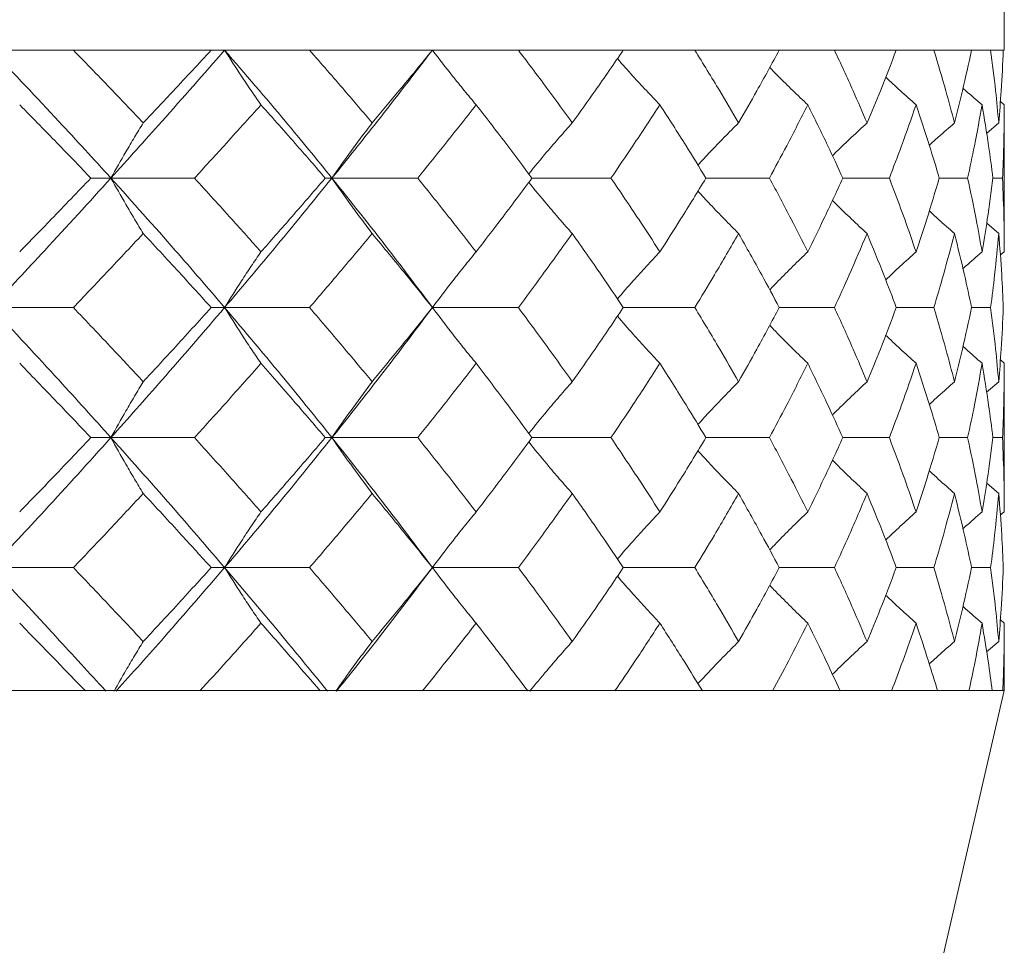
# Model space of a CAD drawing. Header units: inches. Extents: x 1.4 to 30, y 0.7 to 21.5.
# Tile 26 of 93: x 13.019 to 13.258, y 2.445 to 2.67. Entities that reach past the tile are written whole.
import ezdxf

# ---------------------------------------------------------------- set-up
doc = ezdxf.new("R2010")
doc.units = ezdxf.units.IN
doc.header["$MEASUREMENT"] = 0

msp = doc.modelspace()

# ---------------------------------------------------------------- linework, layer by layer
at = {"color": 7, "linetype": 'Continuous', "lineweight": 15}
for p, q in [((13.2583, 2.6624), (13.2583, 3.9124)), ((13.2583, 2.6624), (12.3833, 2.6624)), ((13.03245, 2.6624), (13.06588, 2.6624)), ((13.08974, 2.6624), (13.11955, 2.6624)), ((13.14041, 2.6624), (13.16587, 2.6624)), ((13.18321, 2.6624), (13.2037, 2.6624)), ((13.21709, 2.6624), (13.23209, 2.6624)), ((13.24121, 2.6624), (13.25036, 2.6624)), ((13.25498, 2.6624), (13.25805, 2.6624)), ((13.2583, 2.64913), (13.25735, 2.64994)), ((13.2583, 2.61347), (13.2583, 2.64913)), ((13.25695, 2.64474), (13.25401, 2.64222)), ((13.04156, 2.63136), (13.03669, 2.63136)), ((13.04156, 2.63136), (13.06184, 2.63136)), ((13.09519, 2.63136), (13.09356, 2.63136)), ((13.09519, 2.63136), (13.11599, 2.63136)), ((13.14371, 2.63136), (13.16287, 2.63136)), ((13.18591, 2.63136), (13.20133, 2.63136)), ((13.21912, 2.63136), (13.23041, 2.63136)), ((13.24253, 2.63136), (13.24941, 2.63136)), ((13.25555, 2.63136), (13.25786, 2.63136)), ((13.25695, 2.61791), (13.25403, 2.62044)), ((13.2583, 2.61347), (13.25733, 2.61264)), ((13.01261, 2.59996), (13.03245, 2.59996)), ((13.06914, 2.59996), (13.06588, 2.59996)), ((13.06914, 2.59996), (13.08974, 2.59996)), ((13.11955, 2.59996), (13.14041, 2.59996)), ((13.16587, 2.59996), (13.18321, 2.59996)), ((13.2037, 2.59996), (13.21709, 2.59996)), ((13.23209, 2.59996), (13.24121, 2.59996)), ((13.25036, 2.59996), (13.25498, 2.59996)), ((13.2583, 2.58642), (13.25735, 2.58724)), ((13.2583, 2.55038), (13.2583, 2.58642)), ((13.25695, 2.58196), (13.25401, 2.57939)), ((13.04156, 2.56839), (13.03669, 2.56839)), ((13.04156, 2.56839), (13.06184, 2.56839)), ((13.09519, 2.56839), (13.09356, 2.56839)), ((13.09519, 2.56839), (13.11599, 2.56839)), ((13.14371, 2.56839), (13.16287, 2.56839)), ((13.18591, 2.56839), (13.20133, 2.56839)), ((13.21912, 2.56839), (13.23041, 2.56839)), ((13.24253, 2.56839), (13.24941, 2.56839)), ((13.25555, 2.56839), (13.25786, 2.56839)), ((13.25695, 2.55484), (13.25403, 2.55738)), ((13.2583, 2.55038), (13.25733, 2.54954)), ((13.01261, 2.53685), (13.03245, 2.53685)), ((13.06914, 2.53685), (13.06588, 2.53685)), ((13.06914, 2.53685), (13.08974, 2.53685)), ((13.11955, 2.53685), (13.14041, 2.53685)), ((13.16587, 2.53685), (13.18321, 2.53685)), ((13.2037, 2.53685), (13.21709, 2.53685)), ((13.23209, 2.53685), (13.24121, 2.53685)), ((13.25036, 2.53685), (13.25498, 2.53685)), ((13.2583, 2.52337), (13.25735, 2.52419)), ((13.2583, 2.50704), (13.2583, 2.52337)), ((13.25695, 2.51894), (13.25402, 2.51641)), ((13.03532, 2.50704), (13.00316, 2.50704)), ((13.03804, 2.50704), (13.03532, 2.50704)), ((13.03795, 2.50704), (13.06313, 2.50704)), ((13.09233, 2.50704), (13.06313, 2.50704)), ((13.0633, 1.6624), (13.2583, 2.50704)), ((13.09478, 2.50704), (13.09233, 2.50704)), ((13.09469, 2.50704), (13.11713, 2.50704)), ((13.14265, 2.50704), (13.11713, 2.50704)), ((13.14476, 2.50704), (13.14265, 2.50704)), ((13.14469, 2.50704), (13.16383, 2.50704)), ((13.18505, 2.50704), (13.16383, 2.50704)), ((13.18677, 2.50704), (13.18505, 2.50704)), ((13.18671, 2.50704), (13.20209, 2.50704)), ((13.21847, 2.50704), (13.20209, 2.50704)), ((13.21977, 2.50704), (13.21847, 2.50704)), ((13.21972, 2.50704), (13.23095, 2.50704)), ((13.24211, 2.50704), (13.23095, 2.50704)), ((13.24294, 2.50704), (13.24211, 2.50704)), ((13.24291, 2.50704), (13.24972, 2.50704)), ((13.25537, 2.50704), (13.24972, 2.50704)), ((13.25572, 2.50704), (13.25537, 2.50704)), ((13.25571, 2.50704), (13.25793, 2.50704)), ((13.2583, 2.50704), (13.25793, 2.50704))]:
    msp.add_line(p, q, dxfattribs=at)
at = {"color": 7, "linetype": 'Continuous', "lineweight": 15, "flags": 128}
for points in [[(13.11955, 2.59996), (13.11955, 2.59996)], [(13.11955, 2.53685), (13.11955, 2.53685)]]:
    msp.add_lwpolyline(points, dxfattribs=at)
at = {"color": 7, "linetype": 'Continuous', "lineweight": 15}
for points, knots in [([(13.01261, 2.6624), (13.0181, 2.65664), (13.02792, 2.64632), (13.03738, 2.63594), (13.04156, 2.63136)], [0, 0, 0, 0, 0.558266, 1, 1, 1, 1]), ([(13.03245, 2.6624), (13.03564, 2.65912), (13.04135, 2.65324), (13.04693, 2.64734), (13.04939, 2.64474)], [0, 0, 0, 0, 0.558937, 1, 1, 1, 1]), ([(13.06914, 2.6624), (13.06409, 2.65664), (13.05505, 2.64632), (13.04569, 2.63594), (13.04156, 2.63136)], [0, 0, 0, 0, 0.558266, 1, 1, 1, 1]), ([(13.06588, 2.6624), (13.06283, 2.65912), (13.05739, 2.65324), (13.05184, 2.64734), (13.04939, 2.64474)], [0, 0, 0, 0, 0.558937, 1, 1, 1, 1]), ([(13.07796, 2.64913), (13.07716, 2.65028), (13.07556, 2.65259), (13.07261, 2.65699), (13.07049, 2.6603), (13.06914, 2.6624)], [0, 0, 0, 0, 0.267081, 0.534161, 1, 1, 1, 1]), ([(13.06914, 2.6624), (13.07411, 2.65664), (13.08301, 2.64632), (13.09146, 2.63594), (13.09519, 2.63136)], [0, 0, 0, 0, 0.558266, 1, 1, 1, 1]), ([(13.08974, 2.6624), (13.09262, 2.65912), (13.09775, 2.65324), (13.10274, 2.64734), (13.10493, 2.64474)], [0, 0, 0, 0, 0.558937, 1, 1, 1, 1]), ([(13.11955, 2.6624), (13.11513, 2.65664), (13.1072, 2.64632), (13.09887, 2.63594), (13.09519, 2.63136)], [0, 0, 0, 0, 0.558266, 1, 1, 1, 1]), ([(13.11955, 2.6624), (13.11686, 2.65912), (13.11205, 2.65324), (13.10711, 2.64734), (13.10493, 2.64474)], [0, 0, 0, 0, 0.558937, 1, 1, 1, 1]), ([(13.13016, 2.64913), (13.1292, 2.65028), (13.12728, 2.65259), (13.12373, 2.65699), (13.12117, 2.6603), (13.11955, 2.6624)], [0, 0, 0, 0, 0.267081, 0.534161, 1, 1, 1, 1]), ([(13.14041, 2.6624), (13.1429, 2.65912), (13.14734, 2.65324), (13.1516, 2.64734), (13.15348, 2.64474)], [0, 0, 0, 0, 0.558937, 1, 1, 1, 1]), ([(13.16587, 2.6624), (13.16361, 2.65912), (13.15955, 2.65324), (13.15534, 2.64734), (13.15348, 2.64474)], [0, 0, 0, 0, 0.5589371, 1, 1, 1, 1]), ([(13.18321, 2.6624), (13.18524, 2.65912), (13.18888, 2.65324), (13.19231, 2.64734), (13.19383, 2.64474)], [0, 0, 0, 0, 0.558937, 1, 1, 1, 1]), ([(13.2037, 2.6624), (13.20191, 2.65912), (13.1987, 2.65324), (13.19532, 2.64734), (13.19383, 2.64474)], [0, 0, 0, 0, 0.558937, 1, 1, 1, 1]), ([(13.21709, 2.6624), (13.21862, 2.65912), (13.22136, 2.65324), (13.22388, 2.64734), (13.225, 2.64474)], [0, 0, 0, 0, 0.5589371, 1, 1, 1, 1]), ([(13.23209, 2.6624), (13.23082, 2.65912), (13.22855, 2.65324), (13.22609, 2.64734), (13.225, 2.64474)], [0, 0, 0, 0, 0.5589371, 1, 1, 1, 1]), ([(13.24121, 2.6624), (13.2422, 2.65912), (13.24397, 2.65324), (13.24553, 2.64734), (13.24621, 2.64474)], [0, 0, 0, 0, 0.558937, 1, 1, 1, 1]), ([(13.25036, 2.6624), (13.24964, 2.65912), (13.24836, 2.65324), (13.24687, 2.64734), (13.24621, 2.64474)], [0, 0, 0, 0, 0.558937, 1, 1, 1, 1]), ([(13.25498, 2.6624), (13.2554, 2.65912), (13.25617, 2.65324), (13.25671, 2.64734), (13.25695, 2.64474)], [0, 0, 0, 0, 0.558937, 1, 1, 1, 1]), ([(13.25805, 2.6624), (13.25791, 2.65912), (13.25764, 2.65324), (13.25716, 2.64734), (13.25695, 2.64474)], [0, 0, 0, 0, 0.558937, 1, 1, 1, 1]), ([(13.17475, 2.64913), (13.17365, 2.65028), (13.17145, 2.65259), (13.168, 2.65632), (13.16569, 2.65893), (13.16444, 2.66034)], [0, 0, 0, 0, 0.31526, 0.63052, 1, 1, 1, 1]), ([(13.21062, 2.64913), (13.20941, 2.65028), (13.20699, 2.6526), (13.2039, 2.65561), (13.20205, 2.6575), (13.20138, 2.65819)], [0, 0, 0, 0, 0.388511, 0.777023, 1, 1, 1, 1]), ([(13.23689, 2.64913), (13.23559, 2.65028), (13.23312, 2.65249), (13.23068, 2.65475), (13.22952, 2.65583)], [0, 0, 0, 0, 0.521989, 1, 1, 1, 1]), ([(13.25291, 2.64913), (13.25157, 2.65028), (13.25002, 2.65161), (13.24849, 2.65297), (13.24828, 2.65315)], [0, 0, 0, 0, 0.8660112, 1, 1, 1, 1]), ([(13.01942, 2.64913), (13.02267, 2.64582), (13.02848, 2.63991), (13.03418, 2.63398), (13.03669, 2.63136)], [0, 0, 0, 0, 0.559115, 1, 1, 1, 1]), ([(13.07796, 2.64913), (13.07498, 2.64582), (13.06966, 2.63991), (13.06423, 2.63398), (13.06184, 2.63136)], [0, 0, 0, 0, 0.559115, 1, 1, 1, 1]), ([(13.07796, 2.64913), (13.0809, 2.64582), (13.08617, 2.63991), (13.0913, 2.63398), (13.09356, 2.63136)], [0, 0, 0, 0, 0.559115, 1, 1, 1, 1]), ([(13.13016, 2.64913), (13.12756, 2.64582), (13.1229, 2.63991), (13.1181, 2.63398), (13.11599, 2.63136)], [0, 0, 0, 0, 0.559115, 1, 1, 1, 1]), ([(13.13016, 2.64913), (13.13273, 2.64582), (13.13733, 2.63991), (13.14176, 2.63398), (13.14371, 2.63136)], [0, 0, 0, 0, 0.559115, 1, 1, 1, 1]), ([(13.17475, 2.64913), (13.17258, 2.64582), (13.1687, 2.63991), (13.16465, 2.63398), (13.16287, 2.63136)], [0, 0, 0, 0, 0.559115, 1, 1, 1, 1]), ([(13.17475, 2.64913), (13.17688, 2.64582), (13.18069, 2.63991), (13.18431, 2.63398), (13.18591, 2.63136)], [0, 0, 0, 0, 0.5591145, 1, 1, 1, 1]), ([(13.21062, 2.64913), (13.20893, 2.64582), (13.20593, 2.63991), (13.20273, 2.63398), (13.20133, 2.63136)], [0, 0, 0, 0, 0.559115, 1, 1, 1, 1]), ([(13.21062, 2.64913), (13.21226, 2.64582), (13.21519, 2.63991), (13.21792, 2.63398), (13.21912, 2.63136)], [0, 0, 0, 0, 0.559115, 1, 1, 1, 1]), ([(13.23689, 2.64913), (13.23573, 2.64582), (13.23367, 2.63991), (13.23141, 2.63398), (13.23041, 2.63136)], [0, 0, 0, 0, 0.559115, 1, 1, 1, 1]), ([(13.23689, 2.64913), (13.238, 2.64582), (13.23998, 2.63991), (13.24175, 2.63398), (13.24253, 2.63136)], [0, 0, 0, 0, 0.559115, 1, 1, 1, 1]), ([(13.25291, 2.64913), (13.25232, 2.64582), (13.25125, 2.63991), (13.24998, 2.63398), (13.24941, 2.63136)], [0, 0, 0, 0, 0.559115, 1, 1, 1, 1]), ([(13.25291, 2.64913), (13.25346, 2.64582), (13.25445, 2.63991), (13.25521, 2.63398), (13.25555, 2.63136)], [0, 0, 0, 0, 0.559115, 1, 1, 1, 1]), ([(13.2583, 2.64913), (13.25828, 2.64582), (13.25824, 2.63991), (13.25798, 2.63398), (13.25786, 2.63136)], [0, 0, 0, 0, 0.559115, 1, 1, 1, 1]), ([(13.04939, 2.64474), (13.04868, 2.64359), (13.04727, 2.64127), (13.04464, 2.63684), (13.04276, 2.63349), (13.04156, 2.63136)], [0, 0, 0, 0, 0.266089, 0.532178, 1, 1, 1, 1]), ([(13.10493, 2.64474), (13.10405, 2.64359), (13.10229, 2.64127), (13.09903, 2.63684), (13.09668, 2.63349), (13.09519, 2.63136)], [0, 0, 0, 0, 0.266089, 0.532178, 1, 1, 1, 1]), ([(13.15348, 2.64474), (13.15245, 2.64359), (13.15038, 2.64127), (13.14685, 2.63718), (13.14439, 2.63418), (13.14293, 2.6324)], [0, 0, 0, 0, 0.288046, 0.576093, 1, 1, 1, 1]), ([(13.19383, 2.64474), (13.19267, 2.64359), (13.19036, 2.64127), (13.18706, 2.63787), (13.18496, 2.63559), (13.18397, 2.63451)], [0, 0, 0, 0, 0.3464328, 0.6928657, 1, 1, 1, 1]), ([(13.225, 2.64474), (13.22375, 2.64359), (13.22124, 2.64127), (13.21844, 2.63862), (13.21691, 2.6371), (13.2166, 2.63679)], [0, 0, 0, 0, 0.442735, 0.88547, 1, 1, 1, 1]), ([(13.24621, 2.64474), (13.24489, 2.64359), (13.24284, 2.6418), (13.24083, 2.63996), (13.24011, 2.63931)], [0, 0, 0, 0, 0.6444844, 1, 1, 1, 1]), ([(13.04156, 2.63136), (13.03624, 2.62552), (13.02673, 2.61507), (13.01693, 2.60458), (13.01261, 2.59996)], [0, 0, 0, 0, 0.559005, 1, 1, 1, 1]), ([(13.03669, 2.63136), (13.03349, 2.62803), (13.02778, 2.62207), (13.02198, 2.6161), (13.01942, 2.61347)], [0, 0, 0, 0, 0.559351, 1, 1, 1, 1]), ([(13.04939, 2.61791), (13.04869, 2.61907), (13.04727, 2.6214), (13.04465, 2.62586), (13.04276, 2.62922), (13.04156, 2.63136)], [0, 0, 0, 0, 0.265507, 0.531014, 1, 1, 1, 1]), ([(13.04156, 2.63136), (13.0468, 2.62552), (13.05618, 2.61507), (13.06517, 2.60458), (13.06914, 2.59996)], [0, 0, 0, 0, 0.559005, 1, 1, 1, 1]), ([(13.06184, 2.63136), (13.06488, 2.62803), (13.07032, 2.62207), (13.07562, 2.6161), (13.07796, 2.61347)], [0, 0, 0, 0, 0.5593508, 1, 1, 1, 1]), ([(13.09519, 2.63136), (13.09044, 2.62552), (13.08194, 2.61507), (13.07306, 2.60458), (13.06914, 2.59996)], [0, 0, 0, 0, 0.559005, 1, 1, 1, 1]), ([(13.09356, 2.63136), (13.09068, 2.62803), (13.08554, 2.62207), (13.08028, 2.6161), (13.07796, 2.61347)], [0, 0, 0, 0, 0.559351, 1, 1, 1, 1]), ([(13.10493, 2.61791), (13.10406, 2.61907), (13.1023, 2.6214), (13.09904, 2.62586), (13.09669, 2.62922), (13.09519, 2.63136)], [0, 0, 0, 0, 0.265507, 0.531014, 1, 1, 1, 1]), ([(13.09519, 2.63136), (13.09986, 2.62552), (13.1082, 2.61507), (13.11608, 2.60458), (13.11955, 2.59996)], [0, 0, 0, 0, 0.559005, 1, 1, 1, 1]), ([(13.11599, 2.63136), (13.11867, 2.62803), (13.12347, 2.62207), (13.12811, 2.6161), (13.13016, 2.61347)], [0, 0, 0, 0, 0.559351, 1, 1, 1, 1]), ([(13.14371, 2.63136), (13.14122, 2.62803), (13.13678, 2.62207), (13.13218, 2.6161), (13.13016, 2.61347)], [0, 0, 0, 0, 0.559351, 1, 1, 1, 1]), ([(13.15348, 2.61791), (13.15245, 2.61907), (13.15039, 2.6214), (13.14686, 2.62552), (13.1444, 2.62853), (13.14293, 2.63032)], [0, 0, 0, 0, 0.287369, 0.574737, 1, 1, 1, 1]), ([(13.16287, 2.63136), (13.16513, 2.62803), (13.16918, 2.62207), (13.17304, 2.6161), (13.17475, 2.61347)], [0, 0, 0, 0, 0.559351, 1, 1, 1, 1]), ([(13.18591, 2.63136), (13.18388, 2.62803), (13.18024, 2.62207), (13.17642, 2.6161), (13.17475, 2.61347)], [0, 0, 0, 0, 0.559351, 1, 1, 1, 1]), ([(13.20133, 2.63136), (13.20311, 2.62803), (13.2063, 2.62207), (13.2093, 2.6161), (13.21062, 2.61347)], [0, 0, 0, 0, 0.559351, 1, 1, 1, 1]), ([(13.21912, 2.63136), (13.21759, 2.62803), (13.21484, 2.62207), (13.21191, 2.6161), (13.21062, 2.61347)], [0, 0, 0, 0, 0.559351, 1, 1, 1, 1]), ([(13.23041, 2.63136), (13.23168, 2.62803), (13.23394, 2.62207), (13.23598, 2.6161), (13.23689, 2.61347)], [0, 0, 0, 0, 0.5593508, 1, 1, 1, 1]), ([(13.24253, 2.63136), (13.24153, 2.62803), (13.23975, 2.62207), (13.23776, 2.6161), (13.23689, 2.61347)], [0, 0, 0, 0, 0.5593508, 1, 1, 1, 1]), ([(13.24941, 2.63136), (13.25012, 2.62803), (13.2514, 2.62207), (13.25245, 2.6161), (13.25291, 2.61347)], [0, 0, 0, 0, 0.5593508, 1, 1, 1, 1]), ([(13.25555, 2.63136), (13.25511, 2.62803), (13.25434, 2.62207), (13.25335, 2.6161), (13.25291, 2.61347)], [0, 0, 0, 0, 0.559351, 1, 1, 1, 1]), ([(13.25786, 2.63136), (13.258, 2.62803), (13.25825, 2.62207), (13.25829, 2.6161), (13.2583, 2.61347)], [0, 0, 0, 0, 0.559351, 1, 1, 1, 1]), ([(13.19383, 2.61791), (13.19268, 2.61907), (13.19037, 2.6214), (13.18708, 2.62482), (13.18496, 2.62712), (13.18397, 2.6282)], [0, 0, 0, 0, 0.345433, 0.690867, 1, 1, 1, 1]), ([(13.225, 2.61791), (13.22375, 2.61907), (13.22125, 2.6214), (13.21845, 2.62407), (13.21691, 2.62561), (13.21659, 2.62593)], [0, 0, 0, 0, 0.440996, 0.881992, 1, 1, 1, 1]), ([(13.24621, 2.61791), (13.2449, 2.61907), (13.24284, 2.62088), (13.24082, 2.62274), (13.2401, 2.6234)], [0, 0, 0, 0, 0.640751, 1, 1, 1, 1]), ([(13.04939, 2.61791), (13.04626, 2.61457), (13.04066, 2.60859), (13.03496, 2.6026), (13.03245, 2.59996)], [0, 0, 0, 0, 0.559529, 1, 1, 1, 1]), ([(13.04939, 2.61791), (13.0525, 2.61457), (13.05806, 2.60859), (13.06348, 2.6026), (13.06588, 2.59996)], [0, 0, 0, 0, 0.559529, 1, 1, 1, 1]), ([(13.10493, 2.61791), (13.10214, 2.61457), (13.09714, 2.60859), (13.092, 2.6026), (13.08974, 2.59996)], [0, 0, 0, 0, 0.559529, 1, 1, 1, 1]), ([(13.10493, 2.61791), (13.1077, 2.61457), (13.11265, 2.60859), (13.11744, 2.6026), (13.11955, 2.59996)], [0, 0, 0, 0, 0.559529, 1, 1, 1, 1]), ([(13.15348, 2.61791), (13.15108, 2.61457), (13.1468, 2.60859), (13.14237, 2.6026), (13.14041, 2.59996)], [0, 0, 0, 0, 0.559529, 1, 1, 1, 1]), ([(13.15348, 2.61791), (13.15584, 2.61457), (13.16005, 2.60859), (13.16409, 2.6026), (13.16587, 2.59996)], [0, 0, 0, 0, 0.559529, 1, 1, 1, 1]), ([(13.19383, 2.61791), (13.1919, 2.61457), (13.18845, 2.60859), (13.18481, 2.6026), (13.18321, 2.59996)], [0, 0, 0, 0, 0.559529, 1, 1, 1, 1]), ([(13.19383, 2.61791), (13.19572, 2.61457), (13.1991, 2.60859), (13.20229, 2.6026), (13.2037, 2.59996)], [0, 0, 0, 0, 0.559529, 1, 1, 1, 1]), ([(13.225, 2.61791), (13.22358, 2.61457), (13.22103, 2.60859), (13.2183, 2.6026), (13.21709, 2.59996)], [0, 0, 0, 0, 0.5595289, 1, 1, 1, 1]), ([(13.225, 2.61791), (13.22638, 2.61457), (13.22884, 2.60859), (13.2311, 2.6026), (13.23209, 2.59996)], [0, 0, 0, 0, 0.559529, 1, 1, 1, 1]), ([(13.24621, 2.61791), (13.24534, 2.61457), (13.24377, 2.60859), (13.24199, 2.6026), (13.24121, 2.59996)], [0, 0, 0, 0, 0.559529, 1, 1, 1, 1]), ([(13.24621, 2.61791), (13.24704, 2.61457), (13.24853, 2.60859), (13.2498, 2.6026), (13.25036, 2.59996)], [0, 0, 0, 0, 0.559529, 1, 1, 1, 1]), ([(13.25695, 2.61791), (13.25664, 2.61457), (13.25609, 2.60859), (13.25532, 2.6026), (13.25498, 2.59996)], [0, 0, 0, 0, 0.559529, 1, 1, 1, 1]), ([(13.25695, 2.61791), (13.25722, 2.61457), (13.25769, 2.60859), (13.25794, 2.6026), (13.25805, 2.59996)], [0, 0, 0, 0, 0.559529, 1, 1, 1, 1]), ([(13.07796, 2.61347), (13.07716, 2.61231), (13.07557, 2.60998), (13.07262, 2.6055), (13.0705, 2.60212), (13.06914, 2.59996)], [0, 0, 0, 0, 0.264936, 0.529872, 1, 1, 1, 1]), ([(13.13016, 2.61347), (13.1292, 2.61231), (13.12729, 2.60998), (13.12374, 2.6055), (13.12119, 2.60212), (13.11955, 2.59996)], [0, 0, 0, 0, 0.264936, 0.529872, 1, 1, 1, 1]), ([(13.17475, 2.61347), (13.17365, 2.61231), (13.17147, 2.60998), (13.16802, 2.60619), (13.16571, 2.60352), (13.16445, 2.60206)], [0, 0, 0, 0, 0.312863, 0.625727, 1, 1, 1, 1]), ([(13.21062, 2.61347), (13.20941, 2.61231), (13.20701, 2.60998), (13.20392, 2.60692), (13.20207, 2.60498), (13.20139, 2.60426)], [0, 0, 0, 0, 0.385863, 0.771726, 1, 1, 1, 1]), ([(13.23689, 2.61347), (13.2356, 2.61231), (13.23313, 2.61007), (13.2307, 2.60778), (13.22953, 2.60668)], [0, 0, 0, 0, 0.519287, 1, 1, 1, 1]), ([(13.25291, 2.61347), (13.25158, 2.61231), (13.25002, 2.61096), (13.24849, 2.60958), (13.24827, 2.60939)], [0, 0, 0, 0, 0.858984, 1, 1, 1, 1]), ([(13.01261, 2.59996), (13.0181, 2.59407), (13.0279, 2.58355), (13.03738, 2.57303), (13.04156, 2.56839)], [0, 0, 0, 0, 0.559746, 1, 1, 1, 1]), ([(13.03245, 2.59996), (13.03564, 2.5966), (13.04135, 2.5906), (13.04693, 2.5846), (13.04939, 2.58196)], [0, 0, 0, 0, 0.559766, 1, 1, 1, 1]), ([(13.06914, 2.59996), (13.06409, 2.59407), (13.05506, 2.58355), (13.04568, 2.57303), (13.04156, 2.56839)], [0, 0, 0, 0, 0.5597461, 1, 1, 1, 1]), ([(13.06588, 2.59996), (13.06283, 2.5966), (13.05739, 2.5906), (13.05184, 2.5846), (13.04939, 2.58196)], [0, 0, 0, 0, 0.559766, 1, 1, 1, 1]), ([(13.07796, 2.58642), (13.07716, 2.58758), (13.07558, 2.58992), (13.07262, 2.5944), (13.0705, 2.59779), (13.06914, 2.59996)], [0, 0, 0, 0, 0.264668, 0.529335, 1, 1, 1, 1]), ([(13.06914, 2.59996), (13.07411, 2.59407), (13.08299, 2.58355), (13.09146, 2.57303), (13.09519, 2.56839)], [0, 0, 0, 0, 0.559746, 1, 1, 1, 1]), ([(13.08974, 2.59996), (13.09262, 2.5966), (13.09775, 2.5906), (13.10274, 2.5846), (13.10493, 2.58196)], [0, 0, 0, 0, 0.5597658, 1, 1, 1, 1]), ([(13.11955, 2.59996), (13.11512, 2.59407), (13.10721, 2.58355), (13.09887, 2.57303), (13.09519, 2.56839)], [0, 0, 0, 0, 0.559746, 1, 1, 1, 1]), ([(13.11955, 2.59996), (13.11686, 2.5966), (13.11206, 2.5906), (13.10711, 2.5846), (13.10493, 2.58196)], [0, 0, 0, 0, 0.559766, 1, 1, 1, 1]), ([(13.13016, 2.58642), (13.12921, 2.58758), (13.1273, 2.58992), (13.12375, 2.5944), (13.12119, 2.59779), (13.11955, 2.59996)], [0, 0, 0, 0, 0.264668, 0.529335, 1, 1, 1, 1]), ([(13.14041, 2.59996), (13.1429, 2.5966), (13.14733, 2.5906), (13.1516, 2.5846), (13.15348, 2.58196)], [0, 0, 0, 0, 0.559766, 1, 1, 1, 1]), ([(13.16587, 2.59996), (13.16361, 2.5966), (13.15955, 2.5906), (13.15534, 2.5846), (13.15348, 2.58196)], [0, 0, 0, 0, 0.559766, 1, 1, 1, 1]), ([(13.18321, 2.59996), (13.18525, 2.5966), (13.18887, 2.5906), (13.19232, 2.5846), (13.19383, 2.58196)], [0, 0, 0, 0, 0.559766, 1, 1, 1, 1]), ([(13.2037, 2.59996), (13.20191, 2.5966), (13.19871, 2.5906), (13.19532, 2.5846), (13.19383, 2.58196)], [0, 0, 0, 0, 0.559766, 1, 1, 1, 1]), ([(13.21709, 2.59996), (13.21862, 2.5966), (13.22135, 2.5906), (13.22388, 2.5846), (13.225, 2.58196)], [0, 0, 0, 0, 0.559766, 1, 1, 1, 1]), ([(13.23209, 2.59996), (13.23082, 2.5966), (13.22856, 2.5906), (13.22609, 2.5846), (13.225, 2.58196)], [0, 0, 0, 0, 0.559766, 1, 1, 1, 1]), ([(13.24121, 2.59996), (13.2422, 2.5966), (13.24397, 2.5906), (13.24553, 2.5846), (13.24621, 2.58196)], [0, 0, 0, 0, 0.559766, 1, 1, 1, 1]), ([(13.25036, 2.59996), (13.24964, 2.5966), (13.24836, 2.5906), (13.24687, 2.5846), (13.24621, 2.58196)], [0, 0, 0, 0, 0.559766, 1, 1, 1, 1]), ([(13.25498, 2.59996), (13.2554, 2.5966), (13.25617, 2.5906), (13.25671, 2.5846), (13.25695, 2.58196)], [0, 0, 0, 0, 0.559766, 1, 1, 1, 1]), ([(13.25805, 2.59996), (13.25791, 2.5966), (13.25764, 2.5906), (13.25716, 2.5846), (13.25695, 2.58196)], [0, 0, 0, 0, 0.559766, 1, 1, 1, 1]), ([(13.17475, 2.58642), (13.17365, 2.58758), (13.17147, 2.58992), (13.16803, 2.59371), (13.16571, 2.5964), (13.16444, 2.59786)], [0, 0, 0, 0, 0.312444, 0.624888, 1, 1, 1, 1]), ([(13.21062, 2.58642), (13.20941, 2.58758), (13.20701, 2.58992), (13.20393, 2.59299), (13.20207, 2.59494), (13.20138, 2.59566)], [0, 0, 0, 0, 0.385109, 0.770218, 1, 1, 1, 1]), ([(13.23689, 2.58642), (13.2356, 2.58758), (13.23313, 2.58983), (13.23069, 2.59214), (13.22951, 2.59325)], [0, 0, 0, 0, 0.517612, 1, 1, 1, 1]), ([(13.25291, 2.58642), (13.25158, 2.58758), (13.25002, 2.58893), (13.2485, 2.59032), (13.24828, 2.59051)], [0, 0, 0, 0, 0.85908, 1, 1, 1, 1]), ([(13.01942, 2.58642), (13.02267, 2.58305), (13.02848, 2.57704), (13.03418, 2.57104), (13.03669, 2.56839)], [0, 0, 0, 0, 0.559944, 1, 1, 1, 1]), ([(13.07796, 2.58642), (13.07498, 2.58305), (13.06967, 2.57704), (13.06423, 2.57104), (13.06184, 2.56839)], [0, 0, 0, 0, 0.559944, 1, 1, 1, 1]), ([(13.07796, 2.58642), (13.0809, 2.58305), (13.08617, 2.57704), (13.0913, 2.57104), (13.09356, 2.56839)], [0, 0, 0, 0, 0.559944, 1, 1, 1, 1]), ([(13.13016, 2.58642), (13.12756, 2.58305), (13.1229, 2.57704), (13.1181, 2.57104), (13.11599, 2.56839)], [0, 0, 0, 0, 0.559944, 1, 1, 1, 1]), ([(13.13016, 2.58642), (13.13273, 2.58305), (13.13732, 2.57704), (13.14176, 2.57104), (13.14371, 2.56839)], [0, 0, 0, 0, 0.5599442, 1, 1, 1, 1]), ([(13.17475, 2.58642), (13.17258, 2.58305), (13.1687, 2.57704), (13.16465, 2.57104), (13.16287, 2.56839)], [0, 0, 0, 0, 0.5599442, 1, 1, 1, 1]), ([(13.17475, 2.58642), (13.17688, 2.58305), (13.18069, 2.57704), (13.18431, 2.57104), (13.18591, 2.56839)], [0, 0, 0, 0, 0.559944, 1, 1, 1, 1]), ([(13.21062, 2.58642), (13.20893, 2.58305), (13.20593, 2.57704), (13.20273, 2.57104), (13.20133, 2.56839)], [0, 0, 0, 0, 0.559944, 1, 1, 1, 1]), ([(13.21062, 2.58642), (13.21226, 2.58305), (13.21519, 2.57704), (13.21792, 2.57104), (13.21912, 2.56839)], [0, 0, 0, 0, 0.559944, 1, 1, 1, 1]), ([(13.23689, 2.58642), (13.23573, 2.58305), (13.23368, 2.57704), (13.23141, 2.57104), (13.23041, 2.56839)], [0, 0, 0, 0, 0.559944, 1, 1, 1, 1]), ([(13.23689, 2.58642), (13.238, 2.58305), (13.23998, 2.57704), (13.24175, 2.57104), (13.24253, 2.56839)], [0, 0, 0, 0, 0.559944, 1, 1, 1, 1]), ([(13.25291, 2.58642), (13.25232, 2.58305), (13.25126, 2.57704), (13.24998, 2.57104), (13.24941, 2.56839)], [0, 0, 0, 0, 0.559944, 1, 1, 1, 1]), ([(13.25291, 2.58642), (13.25346, 2.58305), (13.25445, 2.57704), (13.25521, 2.57104), (13.25555, 2.56839)], [0, 0, 0, 0, 0.5599442, 1, 1, 1, 1]), ([(13.2583, 2.58642), (13.25828, 2.58305), (13.25824, 2.57704), (13.25798, 2.57104), (13.25786, 2.56839)], [0, 0, 0, 0, 0.559944, 1, 1, 1, 1]), ([(13.04939, 2.58196), (13.04869, 2.58079), (13.04728, 2.57845), (13.04465, 2.57396), (13.04277, 2.57057), (13.04156, 2.56839)], [0, 0, 0, 0, 0.264517, 0.529035, 1, 1, 1, 1]), ([(13.10493, 2.58196), (13.10406, 2.58079), (13.10231, 2.57845), (13.09904, 2.57396), (13.0967, 2.57057), (13.09519, 2.56839)], [0, 0, 0, 0, 0.264517, 0.529035, 1, 1, 1, 1]), ([(13.15348, 2.58196), (13.15245, 2.58079), (13.1504, 2.57845), (13.14687, 2.5743), (13.14441, 2.57126), (13.14293, 2.56944)], [0, 0, 0, 0, 0.286338, 0.572676, 1, 1, 1, 1]), ([(13.19383, 2.58196), (13.19268, 2.58079), (13.19038, 2.57845), (13.18709, 2.57501), (13.18497, 2.57269), (13.18397, 2.57158)], [0, 0, 0, 0, 0.3443515, 0.6887032, 1, 1, 1, 1]), ([(13.225, 2.58196), (13.22375, 2.58079), (13.22126, 2.57845), (13.21846, 2.57576), (13.21693, 2.57421), (13.2166, 2.57388)], [0, 0, 0, 0, 0.44001, 0.88002, 1, 1, 1, 1]), ([(13.24621, 2.58196), (13.2449, 2.58079), (13.24285, 2.57897), (13.24084, 2.57711), (13.24011, 2.57644)], [0, 0, 0, 0, 0.640371, 1, 1, 1, 1]), ([(13.04156, 2.56839), (13.03624, 2.5625), (13.02675, 2.55197), (13.01693, 2.54147), (13.01261, 2.53685)], [0, 0, 0, 0, 0.560487, 1, 1, 1, 1]), ([(13.03669, 2.56839), (13.03349, 2.56503), (13.02779, 2.55902), (13.02198, 2.55302), (13.01942, 2.55038)], [0, 0, 0, 0, 0.560181, 1, 1, 1, 1]), ([(13.04939, 2.55484), (13.04869, 2.556), (13.04728, 2.55834), (13.04465, 2.56283), (13.04276, 2.56622), (13.04156, 2.56839)], [0, 0, 0, 0, 0.264562, 0.529124, 1, 1, 1, 1]), ([(13.04156, 2.56839), (13.0468, 2.5625), (13.05617, 2.55197), (13.06518, 2.54147), (13.06914, 2.53685)], [0, 0, 0, 0, 0.560487, 1, 1, 1, 1]), ([(13.06184, 2.56839), (13.06488, 2.56503), (13.07031, 2.55902), (13.07562, 2.55302), (13.07796, 2.55038)], [0, 0, 0, 0, 0.560181, 1, 1, 1, 1]), ([(13.09519, 2.56839), (13.09044, 2.5625), (13.08195, 2.55197), (13.07305, 2.54147), (13.06914, 2.53685)], [0, 0, 0, 0, 0.560487, 1, 1, 1, 1]), ([(13.09356, 2.56839), (13.09068, 2.56503), (13.08554, 2.55902), (13.08027, 2.55302), (13.07796, 2.55038)], [0, 0, 0, 0, 0.560181, 1, 1, 1, 1]), ([(13.10493, 2.55484), (13.10406, 2.556), (13.10231, 2.55834), (13.09904, 2.56283), (13.09669, 2.56622), (13.09519, 2.56839)], [0, 0, 0, 0, 0.264562, 0.529124, 1, 1, 1, 1]), ([(13.09519, 2.56839), (13.09986, 2.5625), (13.10819, 2.55197), (13.11608, 2.54147), (13.11955, 2.53685)], [0, 0, 0, 0, 0.560487, 1, 1, 1, 1]), ([(13.11599, 2.56839), (13.11868, 2.56503), (13.12347, 2.55902), (13.12812, 2.55302), (13.13016, 2.55038)], [0, 0, 0, 0, 0.560181, 1, 1, 1, 1]), ([(13.14371, 2.56839), (13.14122, 2.56503), (13.13678, 2.55902), (13.13218, 2.55302), (13.13016, 2.55038)], [0, 0, 0, 0, 0.560181, 1, 1, 1, 1]), ([(13.16287, 2.56839), (13.16513, 2.56503), (13.16917, 2.55902), (13.17304, 2.55302), (13.17475, 2.55038)], [0, 0, 0, 0, 0.560181, 1, 1, 1, 1]), ([(13.18591, 2.56839), (13.18387, 2.56503), (13.18024, 2.55902), (13.17642, 2.55302), (13.17475, 2.55038)], [0, 0, 0, 0, 0.560181, 1, 1, 1, 1]), ([(13.20133, 2.56839), (13.20311, 2.56503), (13.2063, 2.55902), (13.2093, 2.55302), (13.21062, 2.55038)], [0, 0, 0, 0, 0.5601813, 1, 1, 1, 1]), ([(13.21912, 2.56839), (13.21759, 2.56503), (13.21485, 2.55902), (13.21191, 2.55302), (13.21062, 2.55038)], [0, 0, 0, 0, 0.560181, 1, 1, 1, 1]), ([(13.23041, 2.56839), (13.23168, 2.56503), (13.23393, 2.55902), (13.23599, 2.55302), (13.23689, 2.55038)], [0, 0, 0, 0, 0.560181, 1, 1, 1, 1]), ([(13.24253, 2.56839), (13.24153, 2.56503), (13.23975, 2.55902), (13.23776, 2.55302), (13.23689, 2.55038)], [0, 0, 0, 0, 0.560181, 1, 1, 1, 1]), ([(13.24941, 2.56839), (13.25013, 2.56503), (13.2514, 2.55902), (13.25245, 2.55302), (13.25291, 2.55038)], [0, 0, 0, 0, 0.560181, 1, 1, 1, 1]), ([(13.25555, 2.56839), (13.25511, 2.56503), (13.25434, 2.55902), (13.25335, 2.55302), (13.25291, 2.55038)], [0, 0, 0, 0, 0.560181, 1, 1, 1, 1]), ([(13.25786, 2.56839), (13.258, 2.56503), (13.25825, 2.55902), (13.25829, 2.55302), (13.2583, 2.55038)], [0, 0, 0, 0, 0.560181, 1, 1, 1, 1]), ([(13.15348, 2.55484), (13.15245, 2.556), (13.1504, 2.55834), (13.14687, 2.56249), (13.1444, 2.56553), (13.14293, 2.56735)], [0, 0, 0, 0, 0.286355, 0.5727101, 1, 1, 1, 1]), ([(13.19383, 2.55484), (13.19268, 2.556), (13.19038, 2.55834), (13.18708, 2.56178), (13.18497, 2.5641), (13.18396, 2.56521)], [0, 0, 0, 0, 0.34425, 0.688499, 1, 1, 1, 1]), ([(13.225, 2.55484), (13.22375, 2.556), (13.22126, 2.55834), (13.21846, 2.56103), (13.21692, 2.56258), (13.21659, 2.56291)], [0, 0, 0, 0, 0.43957, 0.879139, 1, 1, 1, 1]), ([(13.24621, 2.55484), (13.2449, 2.556), (13.24284, 2.55782), (13.24082, 2.55969), (13.2401, 2.56036)], [0, 0, 0, 0, 0.63888, 1, 1, 1, 1]), ([(13.04939, 2.55484), (13.04626, 2.55148), (13.04067, 2.54548), (13.03496, 2.53949), (13.03245, 2.53685)], [0, 0, 0, 0, 0.56036, 1, 1, 1, 1]), ([(13.04939, 2.55484), (13.0525, 2.55148), (13.05805, 2.54548), (13.06349, 2.53949), (13.06588, 2.53685)], [0, 0, 0, 0, 0.56036, 1, 1, 1, 1]), ([(13.10493, 2.55484), (13.10214, 2.55148), (13.09714, 2.54548), (13.092, 2.53949), (13.08974, 2.53685)], [0, 0, 0, 0, 0.56036, 1, 1, 1, 1]), ([(13.10493, 2.55484), (13.1077, 2.55148), (13.11264, 2.54548), (13.11744, 2.53949), (13.11955, 2.53685)], [0, 0, 0, 0, 0.56036, 1, 1, 1, 1]), ([(13.15348, 2.55484), (13.15108, 2.55148), (13.14681, 2.54548), (13.14237, 2.53949), (13.14041, 2.53685)], [0, 0, 0, 0, 0.56036, 1, 1, 1, 1]), ([(13.15348, 2.55484), (13.15584, 2.55148), (13.16005, 2.54548), (13.16409, 2.53949), (13.16587, 2.53685)], [0, 0, 0, 0, 0.56036, 1, 1, 1, 1]), ([(13.19383, 2.55484), (13.1919, 2.55148), (13.18845, 2.54548), (13.18481, 2.53949), (13.18321, 2.53685)], [0, 0, 0, 0, 0.56036, 1, 1, 1, 1]), ([(13.19383, 2.55484), (13.19572, 2.55148), (13.1991, 2.54548), (13.20229, 2.53949), (13.2037, 2.53685)], [0, 0, 0, 0, 0.56036, 1, 1, 1, 1]), ([(13.225, 2.55484), (13.22358, 2.55148), (13.22104, 2.54548), (13.2183, 2.53949), (13.21709, 2.53685)], [0, 0, 0, 0, 0.56036, 1, 1, 1, 1]), ([(13.225, 2.55484), (13.22638, 2.55148), (13.22884, 2.54548), (13.2311, 2.53949), (13.23209, 2.53685)], [0, 0, 0, 0, 0.56036, 1, 1, 1, 1]), ([(13.24621, 2.55484), (13.24534, 2.55148), (13.24377, 2.54548), (13.24199, 2.53949), (13.24121, 2.53685)], [0, 0, 0, 0, 0.56036, 1, 1, 1, 1]), ([(13.24621, 2.55484), (13.24704, 2.55148), (13.24853, 2.54548), (13.2498, 2.53949), (13.25036, 2.53685)], [0, 0, 0, 0, 0.56036, 1, 1, 1, 1]), ([(13.25695, 2.55484), (13.25664, 2.55148), (13.25609, 2.54548), (13.25532, 2.53949), (13.25498, 2.53685)], [0, 0, 0, 0, 0.56036, 1, 1, 1, 1]), ([(13.25695, 2.55484), (13.25722, 2.55148), (13.25769, 2.54548), (13.25794, 2.53949), (13.25805, 2.53685)], [0, 0, 0, 0, 0.56036, 1, 1, 1, 1]), ([(13.07796, 2.55038), (13.07716, 2.54921), (13.07558, 2.54688), (13.07262, 2.5424), (13.0705, 2.53902), (13.06914, 2.53685)], [0, 0, 0, 0, 0.264833, 0.529665, 1, 1, 1, 1]), ([(13.13016, 2.55038), (13.12921, 2.54921), (13.1273, 2.54688), (13.12374, 2.5424), (13.12119, 2.53902), (13.11955, 2.53685)], [0, 0, 0, 0, 0.264833, 0.529665, 1, 1, 1, 1]), ([(13.17475, 2.55038), (13.17365, 2.54921), (13.17147, 2.54688), (13.16803, 2.54309), (13.16571, 2.54041), (13.16445, 2.53896)], [0, 0, 0, 0, 0.3127133, 0.6254267, 1, 1, 1, 1]), ([(13.21062, 2.55038), (13.20941, 2.54921), (13.20701, 2.54688), (13.20393, 2.54381), (13.20208, 2.54187), (13.20139, 2.54115)], [0, 0, 0, 0, 0.385622, 0.771244, 1, 1, 1, 1]), ([(13.23689, 2.55038), (13.2356, 2.54922), (13.23313, 2.54697), (13.2307, 2.54467), (13.22953, 2.54357)], [0, 0, 0, 0, 0.518826, 1, 1, 1, 1]), ([(13.25291, 2.55038), (13.25158, 2.54922), (13.25002, 2.54786), (13.24849, 2.54648), (13.24827, 2.54628)], [0, 0, 0, 0, 0.858066, 1, 1, 1, 1]), ([(13.01261, 2.53685), (13.01786, 2.53124), (13.02722, 2.52124), (13.03631, 2.51128), (13.0403, 2.50691)], [0, 0, 0, 0, 0.561157, 1, 1, 1, 1]), ([(13.03245, 2.53685), (13.03564, 2.5335), (13.04134, 2.52753), (13.04693, 2.52156), (13.04939, 2.51894)], [0, 0, 0, 0, 0.560596, 1, 1, 1, 1]), ([(13.06914, 2.53685), (13.06431, 2.53124), (13.05571, 2.52124), (13.04674, 2.51128), (13.0428, 2.50691)], [0, 0, 0, 0, 0.561157, 1, 1, 1, 1]), ([(13.06588, 2.53685), (13.06283, 2.5335), (13.0574, 2.52753), (13.05184, 2.52156), (13.04939, 2.51894)], [0, 0, 0, 0, 0.560596, 1, 1, 1, 1]), ([(13.07796, 2.52337), (13.07716, 2.52453), (13.07557, 2.52686), (13.07262, 2.53132), (13.0705, 2.5347), (13.06914, 2.53685)], [0, 0, 0, 0, 0.265191, 0.530381, 1, 1, 1, 1]), ([(13.06914, 2.53685), (13.0739, 2.53124), (13.08237, 2.52124), (13.09051, 2.51128), (13.09408, 2.50691)], [0, 0, 0, 0, 0.561157, 1, 1, 1, 1]), ([(13.08974, 2.53685), (13.09262, 2.5335), (13.09774, 2.52753), (13.10274, 2.52156), (13.10493, 2.51894)], [0, 0, 0, 0, 0.560596, 1, 1, 1, 1]), ([(13.11955, 2.53685), (13.11532, 2.53124), (13.10778, 2.52124), (13.0998, 2.51128), (13.09631, 2.50691)], [0, 0, 0, 0, 0.561157, 1, 1, 1, 1]), ([(13.11955, 2.53685), (13.11686, 2.5335), (13.11206, 2.52753), (13.10711, 2.52156), (13.10493, 2.51894)], [0, 0, 0, 0, 0.560596, 1, 1, 1, 1]), ([(13.13016, 2.52337), (13.1292, 2.52453), (13.12729, 2.52686), (13.12374, 2.53132), (13.12118, 2.5347), (13.11955, 2.53685)], [0, 0, 0, 0, 0.265191, 0.530381, 1, 1, 1, 1]), ([(13.14041, 2.53685), (13.1429, 2.5335), (13.14733, 2.52753), (13.1516, 2.52156), (13.15348, 2.51894)], [0, 0, 0, 0, 0.560596, 1, 1, 1, 1]), ([(13.16587, 2.53685), (13.1636, 2.5335), (13.15956, 2.52753), (13.15533, 2.52156), (13.15348, 2.51894)], [0, 0, 0, 0, 0.560596, 1, 1, 1, 1]), ([(13.17475, 2.52337), (13.17365, 2.52453), (13.17146, 2.52686), (13.16802, 2.53064), (13.1657, 2.53331), (13.16444, 2.53476)], [0, 0, 0, 0, 0.313076, 0.626152, 1, 1, 1, 1]), ([(13.18321, 2.53685), (13.18525, 2.5335), (13.18887, 2.52753), (13.19232, 2.52156), (13.19383, 2.51894)], [0, 0, 0, 0, 0.560596, 1, 1, 1, 1]), ([(13.2037, 2.53685), (13.20191, 2.5335), (13.19871, 2.52753), (13.19532, 2.52156), (13.19383, 2.51894)], [0, 0, 0, 0, 0.5605962, 1, 1, 1, 1]), ([(13.21709, 2.53685), (13.21862, 2.5335), (13.22135, 2.52753), (13.22388, 2.52156), (13.225, 2.51894)], [0, 0, 0, 0, 0.5605962, 1, 1, 1, 1]), ([(13.23209, 2.53685), (13.23082, 2.5335), (13.22856, 2.52753), (13.22608, 2.52156), (13.225, 2.51894)], [0, 0, 0, 0, 0.560596, 1, 1, 1, 1]), ([(13.24121, 2.53685), (13.2422, 2.5335), (13.24397, 2.52753), (13.24553, 2.52156), (13.24621, 2.51894)], [0, 0, 0, 0, 0.5605962, 1, 1, 1, 1]), ([(13.25036, 2.53685), (13.24964, 2.5335), (13.24836, 2.52753), (13.24687, 2.52156), (13.24621, 2.51894)], [0, 0, 0, 0, 0.560596, 1, 1, 1, 1]), ([(13.25498, 2.53685), (13.2554, 2.5335), (13.25617, 2.52753), (13.25671, 2.52156), (13.25695, 2.51894)], [0, 0, 0, 0, 0.560596, 1, 1, 1, 1]), ([(13.25805, 2.53685), (13.25791, 2.5335), (13.25764, 2.52753), (13.25716, 2.52156), (13.25695, 2.51894)], [0, 0, 0, 0, 0.560596, 1, 1, 1, 1]), ([(13.21062, 2.52337), (13.20941, 2.52453), (13.207, 2.52686), (13.20392, 2.52992), (13.20207, 2.53185), (13.20138, 2.53257)], [0, 0, 0, 0, 0.385925, 0.771851, 1, 1, 1, 1]), ([(13.23689, 2.52337), (13.2356, 2.52453), (13.23312, 2.52677), (13.23068, 2.52906), (13.22951, 2.53016)], [0, 0, 0, 0, 0.518811, 1, 1, 1, 1]), ([(13.25291, 2.52337), (13.25157, 2.52453), (13.25002, 2.52587), (13.24849, 2.52725), (13.24828, 2.52744)], [0, 0, 0, 0, 0.861338, 1, 1, 1, 1]), ([(13.01942, 2.52337), (13.02242, 2.52029), (13.02777, 2.5148), (13.03304, 2.50932), (13.03536, 2.50692)], [0, 0, 0, 0, 0.560705, 1, 1, 1, 1]), ([(13.07796, 2.52337), (13.07521, 2.52029), (13.07032, 2.5148), (13.06531, 2.50932), (13.06311, 2.50692)], [0, 0, 0, 0, 0.560705, 1, 1, 1, 1]), ([(13.07796, 2.52337), (13.08068, 2.52029), (13.08553, 2.5148), (13.09028, 2.50932), (13.09236, 2.50692)], [0, 0, 0, 0, 0.560705, 1, 1, 1, 1]), ([(13.13016, 2.52337), (13.12776, 2.52029), (13.12347, 2.5148), (13.11905, 2.50932), (13.11711, 2.50692)], [0, 0, 0, 0, 0.560705, 1, 1, 1, 1]), ([(13.13016, 2.52337), (13.13253, 2.52029), (13.13677, 2.5148), (13.14088, 2.50932), (13.14268, 2.50692)], [0, 0, 0, 0, 0.560705, 1, 1, 1, 1]), ([(13.17475, 2.52337), (13.17274, 2.52029), (13.16918, 2.5148), (13.16545, 2.50932), (13.16382, 2.50692)], [0, 0, 0, 0, 0.560705, 1, 1, 1, 1]), ([(13.17475, 2.52337), (13.17671, 2.52029), (13.18023, 2.5148), (13.18359, 2.50932), (13.18507, 2.50692)], [0, 0, 0, 0, 0.560705, 1, 1, 1, 1]), ([(13.21062, 2.52337), (13.20906, 2.52029), (13.2063, 2.5148), (13.20336, 2.50932), (13.20207, 2.50692)], [0, 0, 0, 0, 0.560705, 1, 1, 1, 1]), ([(13.21062, 2.52337), (13.21213, 2.52029), (13.21483, 2.5148), (13.21737, 2.50932), (13.21849, 2.50692)], [0, 0, 0, 0, 0.560705, 1, 1, 1, 1]), ([(13.23689, 2.52337), (13.23583, 2.52029), (13.23393, 2.5148), (13.23186, 2.50932), (13.23094, 2.50692)], [0, 0, 0, 0, 0.560705, 1, 1, 1, 1]), ([(13.23689, 2.52337), (13.23791, 2.52029), (13.23974, 2.5148), (13.24139, 2.50932), (13.24212, 2.50692)], [0, 0, 0, 0, 0.560705, 1, 1, 1, 1]), ([(13.25291, 2.52337), (13.25237, 2.52029), (13.25139, 2.5148), (13.25023, 2.50932), (13.24972, 2.50692)], [0, 0, 0, 0, 0.560705, 1, 1, 1, 1]), ([(13.25291, 2.52337), (13.25342, 2.52029), (13.25433, 2.5148), (13.25505, 2.50932), (13.25537, 2.50692)], [0, 0, 0, 0, 0.560705, 1, 1, 1, 1]), ([(13.2583, 2.52337), (13.25828, 2.52029), (13.25825, 2.5148), (13.25802, 2.50932), (13.25793, 2.50692)], [0, 0, 0, 0, 0.560705, 1, 1, 1, 1]), ([(13.04939, 2.51894), (13.04869, 2.51778), (13.04727, 2.51546), (13.04491, 2.51146), (13.04327, 2.50857), (13.04232, 2.5069)], [0, 0, 0, 0, 0.295125, 0.59025, 1, 1, 1, 1]), ([(13.10493, 2.51894), (13.10405, 2.51778), (13.1023, 2.51546), (13.09936, 2.51146), (13.09732, 2.50857), (13.09614, 2.5069)], [0, 0, 0, 0, 0.2951247, 0.5902496, 1, 1, 1, 1]), ([(13.15348, 2.51894), (13.15245, 2.51778), (13.15039, 2.51546), (13.14695, 2.51146), (13.14457, 2.50857), (13.14318, 2.5069)], [0, 0, 0, 0, 0.295125, 0.59025, 1, 1, 1, 1]), ([(13.19383, 2.51894), (13.19268, 2.51778), (13.19037, 2.51546), (13.18708, 2.51205), (13.18496, 2.50977), (13.18397, 2.5087)], [0, 0, 0, 0, 0.3462, 0.6924, 1, 1, 1, 1]), ([(13.225, 2.51894), (13.22375, 2.51778), (13.22125, 2.51546), (13.21845, 2.5128), (13.21692, 2.51128), (13.2166, 2.51096)], [0, 0, 0, 0, 0.442126, 0.884252, 1, 1, 1, 1]), ([(13.24621, 2.51894), (13.24489, 2.51779), (13.24284, 2.51598), (13.24083, 2.51414), (13.24011, 2.51348)], [0, 0, 0, 0, 0.6428126, 1, 1, 1, 1])]:
    msp.add_open_spline(points, degree=3, knots=knots, dxfattribs=at)

doc.saveas('drawing.dxf')
